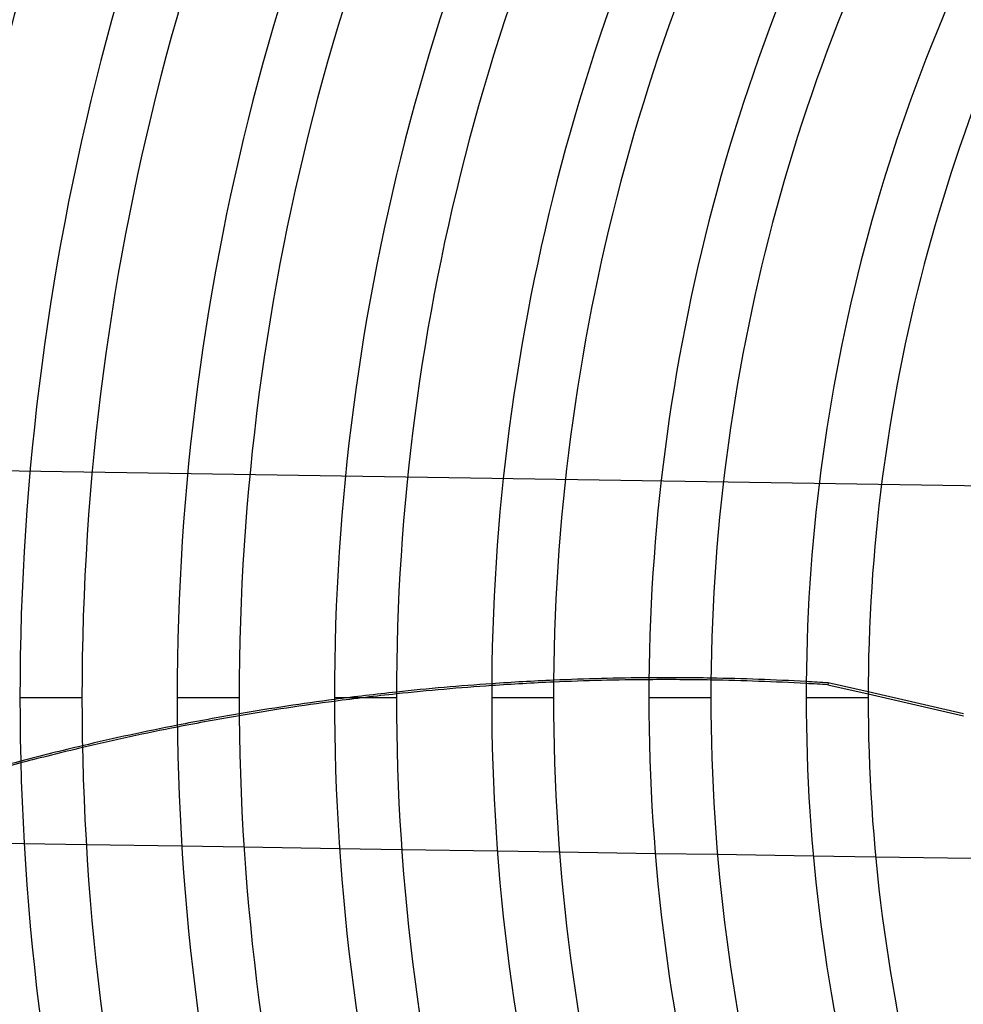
# Model space of a CAD drawing. Header units: millimetres. Extents: x -625 to 625, y -625 to 625.
# Tile 10 of 56: x -410 to -258, y -49 to 109. Entities that reach past the tile are written whole.
import ezdxf

# ---------------------------------------------------------------- set-up
doc = ezdxf.new("R2010")
doc.units = ezdxf.units.MM
doc.layers.add('HIDDEN', color=7, linetype='Continuous')
doc.layers.add('THICK', color=7, linetype='Continuous')

msp = doc.modelspace()

# ---------------------------------------------------------------- linework, layer by layer
at = {"layer": 'HIDDEN'}
for p, q in [((-199.87, 33.14), (-443.45, 36.97)), ((-280.01, 2.34), (-280.08, 2.03)), ((-280.08, 2.03), (-273.58, 0.55)), ((-273.58, 0.87), (-280.01, 2.34)), ((-410.19, 0), (-400.21, 0)), ((-384.87, 0), (-374.88, 0)), ((-359.54, 0), (-349.56, 0)), ((-334.21, 0), (-324.24, 0)), ((-308.89, 0), (-298.91, 0)), ((-283.56, 0), (-273.58, 0)), ((-399.51, -23.73), (-409.51, -23.57)), ((-374.11, -24.13), (-384.12, -23.97)), ((-348.7, -24.53), (-358.71, -24.37)), ((-323.28, -24.93), (-333.3, -24.77)), ((-297.84, -25.32), (-307.86, -25.17)), ((-272.37, -25.72), (-282.41, -25.57))]:
    msp.add_line(p, q, dxfattribs=at)
for radius, start, end in [(506.5, 0, 180), (502.5, 0, 180), (450, 0, 180), (445, 147.4706, 180), (444.99, 147.4703, 180), (506.5, 180, 0), (450, 180, 0), (502.5, 180, 0)]:
    msp.add_arc((0, 0), radius, start, end, dxfattribs=at)
for centre, start_param, end_param in [((-303.93, -397.29), -1.361508, -1.336863), ((-303.93, -397.29), -1.298938, -1.274233), ((-304, -397.6), -1.299104, -1.274401), ((-304, -397.6), -1.361672, -1.337027), ((-304, -397.6), -1.408172, -1.399576), ((-303.93, -397.29), -1.408172, -1.39941), ((-303.93, -397.29), -1.236155, -1.211312), ((-304, -397.6), -1.236327, -1.211486), ((-303.93, -397.29), -1.172968, -1.147919), ((-304, -397.6), -1.173148, -1.148104), ((-303.93, -397.29), -1.109209, -1.083891), ((-304, -397.6), -1.109401, -1.084088)]:
    msp.add_ellipse(centre, major_axis=(-395.04, 90.17), ratio=0.987688, start_param=start_param, end_param=end_param, dxfattribs=at)
at = {"layer": 'THICK'}
for p, q in [((-410.19, 0), (-400.21, 0)), ((-384.87, 0), (-374.88, 0)), ((-359.54, 0), (-349.56, 0)), ((-334.21, 0), (-324.24, 0)), ((-308.89, 0), (-298.91, 0)), ((-283.56, 0), (-273.58, 0)), ((-258.23, -2.64), (-273.58, 0.87)), ((-273.58, 0.55), (-258.22, -2.96)), ((-409.51, -23.57), (-424.9, -23.33)), ((-384.12, -23.97), (-399.51, -23.73)), ((-358.71, -24.37), (-374.11, -24.13)), ((-333.3, -24.77), (-348.7, -24.53)), ((-307.86, -25.17), (-323.28, -24.93)), ((-282.41, -25.57), (-297.84, -25.32)), ((-256.93, -25.97), (-272.37, -25.72))]:
    msp.add_line(p, q, dxfattribs=at)
for radius, start, end in [(556.5, 0, 180), (501.5, 0, 180), (460.84, 150.0217, 180), (450.86, 150.0354, 180), (435.51, 150.0578, 180), (425.54, 150.0732, 180), (410.19, 150.0984, 180), (400.21, 150.1159, 180), (384.87, 150.1444, 180), (374.88, 150.1642, 180), (359.54, 150.1968, 180), (349.56, 150.2196, 180), (334.21, 150.2572, 180), (324.24, 150.2836, 180), (308.89, 150.3275, 180), (298.91, 150.3584, 180), (283.56, 150.4103, 180), (273.58, 150.4472, 180), (556.5, 180, 0), (501.5, 180, 0), (460.84, 180, 209.9783), (450.86, 180, 209.9646), (435.51, 180, 209.9422), (425.54, 180, 209.9268), (410.19, 180, 209.9016), (400.21, 180, 209.8841), (384.87, 180, 209.8556), (374.88, 180, 209.8358), (359.54, 180, 209.8032), (349.56, 180, 209.7804), (334.21, 180, 209.7428), (324.24, 180, 209.7164), (308.89, 180, 209.6725), (298.91, 180, 209.6416), (283.56, 180, 209.5897), (273.58, 180, 209.5528)]:
    msp.add_arc((0, 0), radius, start, end, dxfattribs=at)
for centre, start_param, end_param in [((-303.93, -397.29), -1.274233, -1.236155), ((-304, -397.6), -1.274401, -1.236327), ((-304, -397.6), -1.337027, -1.299104), ((-303.93, -397.29), -1.336863, -1.298938), ((-304, -397.6), -1.399576, -1.361672), ((-303.93, -397.29), -1.39941, -1.361508), ((-303.93, -397.29), -1.211312, -1.172968), ((-304, -397.6), -1.211486, -1.173148), ((-303.93, -397.29), -1.147919, -1.109209), ((-304, -397.6), -1.148104, -1.109401), ((-303.93, -397.29), -1.083891, -1.044719), ((-304, -397.6), -1.084088, -1.044924)]:
    msp.add_ellipse(centre, major_axis=(-395.04, 90.17), ratio=0.987688, start_param=start_param, end_param=end_param, dxfattribs=at)

doc.saveas('drawing.dxf')
